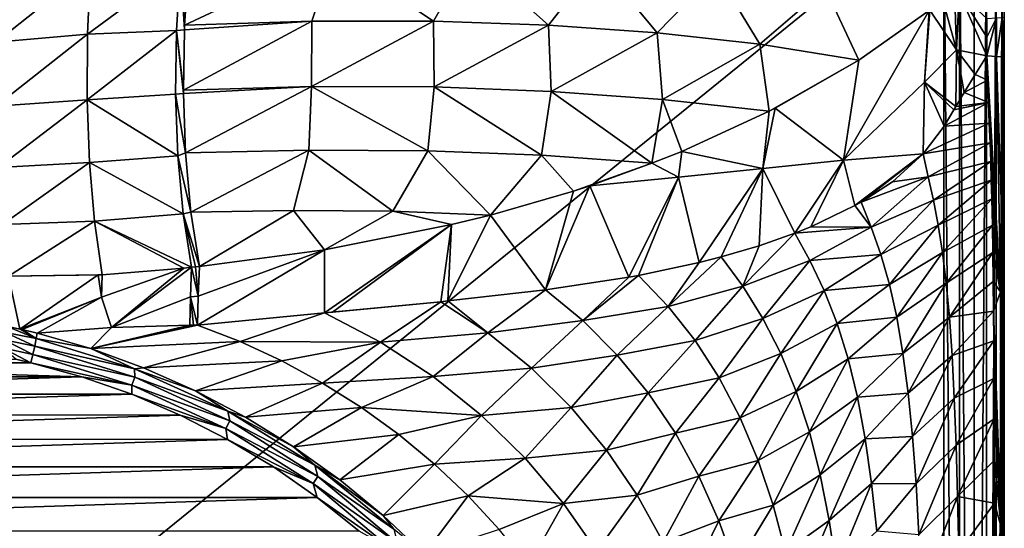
# Model space of a CAD drawing. Header units: metres. Extents: x -134 to 34, y -216 to -20.
# Tile 15 of 72: x -96.82 to -80.5, y -185.94 to -177.51. Entities that reach past the tile are written whole.
import ezdxf

# ---------------------------------------------------------------- set-up
doc = ezdxf.new("R2010")
doc.units = ezdxf.units.M
doc.layers.add('solid_ORA_A175_SW0003', color=7, linetype='CONTINUOUS')

msp = doc.modelspace()

# ---------------------------------------------------------------- linework, layer by layer
at = {"layer": 'solid_ORA_A175_SW0003'}
for points in [[(-118.5, -205.517151, 13.180001), (-81.5, -205.517151, 13.180001), (-81.5, -175.5159, 13.180001)], [(-118.5, -175.5159, 13.180001), (-118.5, -205.517151, 13.180001), (-81.5, -175.5159, 13.180001)], [(-81.24118, -205.517151, 13.145926), (-81.5, -175.5159, 13.180001), (-81.5, -205.517151, 13.180001)], [(-81.24118, -175.516373, 13.145926), (-81.5, -175.5159, 13.180001), (-81.24118, -205.517151, 13.145926)], [(-81.24118, -175.516373, 13.145926), (-81.24118, -205.517151, 13.145926), (-80.999771, -205.517151, 13.045896)], [(-81, -175.516754, 13.046027), (-81.24118, -175.516373, 13.145926), (-80.999771, -205.517151, 13.045896)], [(-80.792892, -175.517044, 12.887109), (-81, -175.516754, 13.046027), (-80.999771, -205.517151, 13.045896)], [(-80.792892, -175.517044, 12.887109), (-80.999771, -205.517151, 13.045896), (-80.792526, -205.517151, 12.886737)], [(-80.63398, -175.517212, 12.680003), (-80.792892, -175.517044, 12.887109), (-80.792526, -205.517151, 12.886737)], [(-80.63398, -175.517212, 12.680003), (-80.792526, -205.517151, 12.886737), (-80.633583, -205.517151, 12.67932)], [(-80.534073, -175.517258, 12.438823), (-80.63398, -175.517212, 12.680003), (-80.633583, -205.517151, 12.67932)], [(-80.534073, -175.517258, 12.438823), (-80.633583, -205.517151, 12.67932), (-80.533806, -205.517151, 12.437808)], [(-80.534073, -175.517258, 12.438823), (-80.533806, -205.517151, 12.437808), (-80.5, -175.517151, 12.180099)], [(-80.5, -190.517151, 12.179995), (-80.5, -175.517151, 12.180099), (-80.533806, -205.517151, 12.437808)], [(-80.5, -175.517151, 11.52543), (-80.5, -175.517151, 12.180099), (-80.5, -190.517151, 12.179995)], [(-80.5, -175.517151, 10.869058), (-80.5, -175.517151, 11.52543), (-80.5, -190.517151, 12.179995)], [(-80.5, -175.949539, 10.898527), (-80.5, -175.517151, 10.869058), (-80.5, -190.517151, 12.179995)], [(-80.5, -175.949539, 10.898527), (-80.5, -190.517151, 12.179995), (-80.5, -176.387695, 10.929419)], [(-94.082397, -177.600632, -1.114156), (-94.015587, -176.606308, -1.029528), (-91.607033, -176.43158, 0.023014)], [(-91.973877, -177.530792, -0.162587), (-94.082397, -177.600632, -1.114156), (-91.607033, -176.43158, 0.023014)], [(-89.960625, -177.533142, 0.974264), (-91.973877, -177.530792, -0.162587), (-91.607033, -176.43158, 0.023014)], [(-89.960625, -177.533142, 0.974264), (-91.607033, -176.43158, 0.023014), (-89.341675, -176.449097, 1.319574)], [(-88.051437, -177.599442, 2.292991), (-89.960625, -177.533142, 0.974264), (-89.341675, -176.449097, 1.319574)], [(-88.051437, -177.599442, 2.292991), (-89.341675, -176.449097, 1.319574), (-87.227455, -176.545959, 2.85438)], [(-80.5, -190.517151, 12.179995), (-80.5, -176.534271, 10.938482), (-80.5, -176.387695, 10.929419)], [(-80.5, -190.517151, 12.179995), (-80.5, -176.68277, 10.944482), (-80.5, -176.534271, 10.938482)], [(-95.641609, -176.639496, -1.581253), (-97.210709, -177.880157, -2.146979), (-97.176369, -176.785995, -1.995676)], [(-95.641609, -176.639496, -1.581253), (-95.693886, -177.749649, -1.703234), (-97.210709, -177.880157, -2.146979)], [(-94.149178, -176.609604, -1.079714), (-95.693886, -177.749649, -1.703234), (-95.641609, -176.639496, -1.581253)], [(-94.149178, -176.609604, -1.079714), (-94.217781, -177.6866, -1.178403), (-95.693886, -177.749649, -1.703234)], [(-94.08577, -177.679291, -1.125882), (-94.217781, -177.6866, -1.178403), (-94.149178, -176.609604, -1.079714)], [(-94.082397, -177.600632, -1.114156), (-94.149178, -176.609604, -1.079714), (-94.015587, -176.606308, -1.029528)], [(-94.08577, -177.679291, -1.125882), (-94.149178, -176.609604, -1.079714), (-94.082397, -177.600632, -1.114156)], [(-86.249733, -177.725983, 3.787054), (-88.051437, -177.599442, 2.292991), (-87.227455, -176.545959, 2.85438)], [(-86.249733, -177.725983, 3.787054), (-87.227455, -176.545959, 2.85438), (-85.273659, -176.719177, 4.613949)], [(-80.5, -190.517151, 12.179995), (-80.5, -177.075317, 10.955993), (-80.5, -176.68277, 10.944482)], [(-84.548523, -177.915802, 5.449486), (-86.249733, -177.725983, 3.787054), (-85.273659, -176.719177, 4.613949)], [(-84.548523, -177.915802, 5.449486), (-85.273659, -176.719177, 4.613949), (-83.470963, -176.979919, 6.585001)], [(-84.548523, -177.915802, 5.449486), (-83.470963, -176.979919, 6.585001), (-82.909096, -178.18074, 7.288201)], [(-83.470963, -176.979919, 6.585001), (-81.743843, -177.357697, 8.784026), (-82.909096, -178.18074, 7.288201)], [(-81.521378, -177.183792, 9.074205), (-81.327164, -176.995132, 9.324668), (-81.294403, -178.005905, 9.3921)], [(-81.294403, -178.005905, 9.3921), (-81.327164, -176.995132, 9.324668), (-81.247765, -177.062912, 9.436425)], [(-81.736595, -177.351898, 8.793484), (-81.521378, -177.183792, 9.074205), (-81.294403, -178.005905, 9.3921)], [(-81.294403, -178.005905, 9.3921), (-81.247765, -177.062912, 9.436425), (-80.790779, -178.108124, 10.076782)], [(-80.789604, -177.796402, 10.083769), (-81.247765, -177.062912, 9.436425), (-80.788681, -177.486603, 10.081854)], [(-80.789604, -177.796402, 10.083769), (-80.790779, -178.108124, 10.076782), (-81.247765, -177.062912, 9.436425)], [(-80.5, -190.517151, 12.179995), (-80.5, -177.465347, 10.966302), (-80.5, -177.075317, 10.955993)], [(-81.821526, -178.543991, 8.648748), (-81.736595, -177.351898, 8.793484), (-81.294403, -178.005905, 9.3921)], [(-81.743843, -177.357697, 8.784026), (-81.736595, -177.351898, 8.793484), (-81.821526, -178.543991, 8.648748)], [(-81.743843, -177.357697, 8.784026), (-81.821526, -178.543991, 8.648748), (-83.16497, -179.83815, 6.701941)], [(-82.909096, -178.18074, 7.288201), (-81.743843, -177.357697, 8.784026), (-83.16497, -179.83815, 6.701941)], [(-80.630699, -177.480072, 10.354094), (-80.790779, -178.108124, 10.076782), (-80.789604, -177.796402, 10.083769)], [(-80.630699, -177.480072, 10.354094), (-80.631798, -178.116592, 10.349383), (-80.790779, -178.108124, 10.076782)], [(-80.630699, -177.480072, 10.354094), (-80.789604, -177.796402, 10.083769), (-80.788681, -177.486603, 10.081854)], [(-80.533035, -177.47287, 10.653304), (-80.533287, -178.125916, 10.649827), (-80.631798, -178.116592, 10.349383)], [(-80.630699, -177.480072, 10.354094), (-80.533035, -177.47287, 10.653304), (-80.631798, -178.116592, 10.349383)], [(-80.533287, -178.125916, 10.649827), (-80.5, -177.465347, 10.966302), (-80.5, -177.799759, 10.969728)], [(-80.533035, -177.47287, 10.653304), (-80.5, -177.465347, 10.966302), (-80.533287, -178.125916, 10.649827)], [(-80.5, -190.517151, 12.179995), (-80.5, -177.799759, 10.969728), (-80.5, -177.465347, 10.966302)], [(-94.103455, -178.677643, -1.340864), (-94.217781, -177.6866, -1.178403), (-94.08577, -177.679291, -1.125882)], [(-94.103455, -178.677643, -1.340864), (-94.08577, -177.679291, -1.125882), (-91.973877, -177.530792, -0.162587)], [(-91.980072, -178.61528, -0.337631), (-94.103455, -178.677643, -1.340864), (-91.973877, -177.530792, -0.162587)], [(-94.08577, -177.679291, -1.125882), (-94.082397, -177.600632, -1.114156), (-91.973877, -177.530792, -0.162587)], [(-91.980072, -178.61528, -0.337631), (-91.973877, -177.530792, -0.162587), (-89.960625, -177.533142, 0.974264)], [(-89.947052, -178.62413, 0.84843), (-91.980072, -178.61528, -0.337631), (-89.960625, -177.533142, 0.974264)], [(-89.947052, -178.62413, 0.84843), (-89.960625, -177.533142, 0.974264), (-88.051437, -177.599442, 2.292991)], [(-88.009636, -178.696518, 2.214632), (-89.947052, -178.62413, 0.84843), (-88.051437, -177.599442, 2.292991)], [(-88.009636, -178.696518, 2.214632), (-88.051437, -177.599442, 2.292991), (-86.249733, -177.725983, 3.787054)], [(-95.693886, -177.749649, -1.703234), (-97.209839, -178.944641, -2.443827), (-97.210709, -177.880157, -2.146979)], [(-95.693886, -177.749649, -1.703234), (-95.700218, -178.834793, -1.972459), (-97.209839, -178.944641, -2.443827)], [(-94.217781, -177.6866, -1.178403), (-95.700218, -178.834793, -1.972459), (-95.693886, -177.749649, -1.703234)], [(-94.217781, -177.6866, -1.178403), (-94.233894, -178.744492, -1.412843), (-95.700218, -178.834793, -1.972459)], [(-94.10302, -178.73378, -1.356702), (-94.233894, -178.744492, -1.412843), (-94.217781, -177.6866, -1.178403)], [(-94.10302, -178.73378, -1.356702), (-94.217781, -177.6866, -1.178403), (-94.103455, -178.677643, -1.340864)], [(-86.166176, -178.828934, 3.755661), (-88.009636, -178.696518, 2.214632), (-86.249733, -177.725983, 3.787054)], [(-86.166176, -178.828934, 3.755661), (-86.249733, -177.725983, 3.787054), (-84.548523, -177.915802, 5.449486)], [(-80.533287, -178.125916, 10.649827), (-80.5, -177.799759, 10.969728), (-80.5, -178.135666, 10.963922)], [(-80.5, -190.517151, 12.179995), (-80.5, -178.135666, 10.963922), (-80.5, -177.799759, 10.969728)], [(-86.166176, -178.828934, 3.755661), (-84.548523, -177.915802, 5.449486), (-84.397713, -179.02623, 5.470196)], [(-84.548523, -177.915802, 5.449486), (-82.909096, -178.18074, 7.288201), (-84.397713, -179.02623, 5.470196)], [(-81.821526, -178.543991, 8.648748), (-81.294403, -178.005905, 9.3921), (-81.302017, -178.949524, 9.321365)], [(-81.294403, -178.005905, 9.3921), (-81.165718, -178.715897, 9.530492), (-81.302017, -178.949524, 9.321365)], [(-81.294403, -178.005905, 9.3921), (-80.790779, -178.108124, 10.076782), (-80.983864, -178.41922, 9.79988)], [(-81.294403, -178.005905, 9.3921), (-80.983864, -178.41922, 9.79988), (-81.165718, -178.715897, 9.530492)], [(-80.983864, -178.41922, 9.79988), (-80.790779, -178.108124, 10.076782), (-80.776749, -178.508667, 10.08308)], [(-80.560753, -182.022293, 10.435658), (-80.776749, -178.508667, 10.08308), (-80.790779, -178.108124, 10.076782)], [(-80.560753, -182.022293, 10.435658), (-80.790779, -178.108124, 10.076782), (-80.631798, -178.116592, 10.349383)], [(-80.631798, -178.116592, 10.349383), (-80.533287, -178.125916, 10.649827), (-80.504135, -182.025192, 10.746856)], [(-80.560753, -182.022293, 10.435658), (-80.631798, -178.116592, 10.349383), (-80.504135, -182.025192, 10.746856)], [(-80.533287, -178.125916, 10.649827), (-80.5, -178.135666, 10.963922), (-80.5, -180.707932, 10.899436)], [(-80.504135, -182.025192, 10.746856), (-80.533287, -178.125916, 10.649827), (-80.5, -180.707932, 10.899436)], [(-80.5, -190.517151, 12.179995), (-80.5, -180.707932, 10.899436), (-80.5, -178.135666, 10.963922)], [(-84.397713, -179.02623, 5.470196), (-82.909096, -178.18074, 7.288201), (-84.295235, -178.973648, 5.591531)], [(-84.295235, -178.973648, 5.591531), (-82.909096, -178.18074, 7.288201), (-83.16497, -179.83815, 6.701941)], [(-81.165718, -178.715897, 9.530492), (-80.983864, -178.41922, 9.79988), (-80.776749, -178.508667, 10.08308)], [(-94.10302, -178.73378, -1.356702), (-94.103455, -178.677643, -1.340864), (-91.980072, -178.61528, -0.337631)], [(-94.069145, -179.716522, -1.70331), (-94.10302, -178.73378, -1.356702), (-91.980072, -178.61528, -0.337631)], [(-92.023445, -179.669312, -0.700713), (-94.069145, -179.716522, -1.70331), (-91.980072, -178.61528, -0.337631)], [(-90.055328, -179.68454, 0.465915), (-92.023445, -179.669312, -0.700713), (-91.980072, -178.61528, -0.337631)], [(-90.055328, -179.68454, 0.465915), (-91.980072, -178.61528, -0.337631), (-89.947052, -178.62413, 0.84843)], [(-88.166687, -179.755493, 1.794784), (-90.055328, -179.68454, 0.465915), (-89.947052, -178.62413, 0.84843)], [(-88.166687, -179.755493, 1.794784), (-89.947052, -178.62413, 0.84843), (-88.009636, -178.696518, 2.214632)], [(-83.16497, -179.83815, 6.701941), (-81.821526, -178.543991, 8.648748), (-81.846802, -179.734222, 8.456173)], [(-81.846802, -179.734222, 8.456173), (-81.821526, -178.543991, 8.648748), (-81.497551, -179.275467, 9.012301)], [(-81.821526, -178.543991, 8.648748), (-81.302017, -178.949524, 9.321365), (-81.333733, -179.00499, 9.271737)], [(-81.821526, -178.543991, 8.648748), (-81.333733, -179.00499, 9.271737), (-81.497551, -179.275467, 9.012301)], [(-81.165718, -178.715897, 9.530492), (-80.776749, -178.508667, 10.08308), (-80.762703, -178.880722, 10.089834)], [(-80.560753, -182.022293, 10.435658), (-80.762703, -178.880722, 10.089834), (-80.776749, -178.508667, 10.08308)], [(-94.233894, -178.744492, -1.412843), (-94.19722, -179.76387, -1.778733), (-95.700218, -178.834793, -1.972459)], [(-94.069145, -179.716522, -1.70331), (-94.233894, -178.744492, -1.412843), (-94.10302, -178.73378, -1.356702)], [(-94.069145, -179.716522, -1.70331), (-94.19722, -179.76387, -1.778733), (-94.233894, -178.744492, -1.412843)], [(-88.166687, -179.755493, 1.794784), (-88.009636, -178.696518, 2.214632), (-86.338554, -179.889511, 3.290913)], [(-86.166176, -178.828934, 3.755661), (-86.338554, -179.889511, 3.290913), (-88.009636, -178.696518, 2.214632)], [(-81.302017, -178.949524, 9.321365), (-81.165718, -178.715897, 9.530492), (-80.762703, -178.880722, 10.089834)], [(-95.700218, -178.834793, -1.972459), (-97.173767, -179.959137, -2.880556), (-97.209839, -178.944641, -2.443827)], [(-95.700218, -178.834793, -1.972459), (-95.660492, -179.873734, -2.383668), (-97.173767, -179.959137, -2.880556)], [(-94.19722, -179.76387, -1.778733), (-95.660492, -179.873734, -2.383668), (-95.700218, -178.834793, -1.972459)], [(-86.166176, -178.828934, 3.755661), (-85.846428, -179.691757, 3.821797), (-86.338554, -179.889511, 3.290913)], [(-86.166176, -178.828934, 3.755661), (-84.397713, -179.02623, 5.470196), (-85.846428, -179.691757, 3.821797)], [(-84.295235, -178.973648, 5.591531), (-83.16497, -179.83815, 6.701941), (-84.500549, -179.976974, 5.102398)], [(-84.397713, -179.02623, 5.470196), (-84.295235, -178.973648, 5.591531), (-84.500549, -179.976974, 5.102398)], [(-81.497551, -179.275467, 9.012301), (-80.762703, -178.880722, 10.089834), (-80.749191, -179.225159, 10.096834)], [(-81.497551, -179.275467, 9.012301), (-81.333733, -179.00499, 9.271737), (-80.762703, -178.880722, 10.089834)], [(-81.333733, -179.00499, 9.271737), (-81.302017, -178.949524, 9.321365), (-80.762703, -178.880722, 10.089834)], [(-80.560753, -182.022293, 10.435658), (-80.749191, -179.225159, 10.096834), (-80.762703, -178.880722, 10.089834)], [(-85.846428, -179.691757, 3.821797), (-84.397713, -179.02623, 5.470196), (-84.500549, -179.976974, 5.102398)], [(-81.846802, -179.734222, 8.456173), (-80.749191, -179.225159, 10.096834), (-80.736618, -179.548615, 10.103868)], [(-81.846802, -179.734222, 8.456173), (-81.497551, -179.275467, 9.012301), (-80.749191, -179.225159, 10.096834)], [(-80.560753, -182.022293, 10.435658), (-80.736618, -179.548615, 10.103868), (-80.749191, -179.225159, 10.096834)], [(-81.763748, -180.112167, 8.504136), (-81.846802, -179.734222, 8.456173), (-80.736618, -179.548615, 10.103868)], [(-81.763748, -180.112167, 8.504136), (-80.736618, -179.548615, 10.103868), (-80.725235, -179.860336, 10.110739)], [(-80.560753, -182.022293, 10.435658), (-80.725235, -179.860336, 10.110739), (-80.736618, -179.548615, 10.103868)], [(-94.19722, -179.76387, -1.778733), (-94.108429, -180.726028, -2.269359), (-95.660492, -179.873734, -2.383668)], [(-93.98011, -180.697586, -2.194629), (-94.19722, -179.76387, -1.778733), (-94.069145, -179.716522, -1.70331)], [(-93.98011, -180.697586, -2.194629), (-94.108429, -180.726028, -2.269359), (-94.19722, -179.76387, -1.778733)], [(-93.98011, -180.697586, -2.194629), (-94.069145, -179.716522, -1.70331), (-92.023445, -179.669312, -0.700713)], [(-92.281425, -180.671112, -1.345939), (-93.98011, -180.697586, -2.194629), (-92.023445, -179.669312, -0.700713)], [(-90.631943, -180.684341, -0.388793), (-92.281425, -180.671112, -1.345939), (-92.023445, -179.669312, -0.700713)], [(-90.631943, -180.684341, -0.388793), (-92.023445, -179.669312, -0.700713), (-90.055328, -179.68454, 0.465915)], [(-90.631943, -180.684341, -0.388793), (-90.055328, -179.68454, 0.465915), (-89.016586, -180.746536, 0.679812)], [(-88.166687, -179.755493, 1.794784), (-89.016586, -180.746536, 0.679812), (-90.055328, -179.68454, 0.465915)], [(-88.166687, -179.755493, 1.794784), (-87.640236, -180.350952, 1.961326), (-89.016586, -180.746536, 0.679812)], [(-88.166687, -179.755493, 1.794784), (-86.338554, -179.889511, 3.290913), (-87.640236, -180.350952, 1.961326)], [(-85.846428, -179.691757, 3.821797), (-85.900436, -180.118149, 3.612896), (-86.338554, -179.889511, 3.290913)], [(-85.846428, -179.691757, 3.821797), (-84.500549, -179.976974, 5.102398), (-85.900436, -180.118149, 3.612896)], [(-83.16497, -179.83815, 6.701941), (-81.846802, -179.734222, 8.456173), (-82.975647, -180.590912, 6.73744)], [(-81.846802, -179.734222, 8.456173), (-82.87114, -180.531647, 6.890813), (-82.975647, -180.590912, 6.73744)], [(-81.846802, -179.734222, 8.456173), (-82.355072, -180.194901, 7.66485), (-82.87114, -180.531647, 6.890813)], [(-82.355072, -180.194901, 7.66485), (-81.846802, -179.734222, 8.456173), (-81.763748, -180.112167, 8.504136)], [(-95.660492, -179.873734, -2.383668), (-97.10318, -180.904297, -3.448832), (-97.173767, -179.959137, -2.880556)], [(-95.660492, -179.873734, -2.383668), (-95.57547, -180.846176, -2.928829), (-97.10318, -180.904297, -3.448832)], [(-94.108429, -180.726028, -2.269359), (-95.57547, -180.846176, -2.928829), (-95.660492, -179.873734, -2.383668)], [(-86.338554, -179.889511, 3.290913), (-87.36956, -180.262344, 2.228562), (-87.640236, -180.350952, 1.961326)], [(-86.338554, -179.889511, 3.290913), (-85.900436, -180.118149, 3.612896), (-87.36956, -180.262344, 2.228562)], [(-84.500549, -179.976974, 5.102398), (-83.16497, -179.83815, 6.701941), (-83.97316, -181.047989, 5.335454)], [(-83.16497, -179.83815, 6.701941), (-83.707123, -180.941345, 5.698634), (-83.97316, -181.047989, 5.335454)], [(-83.16497, -179.83815, 6.701941), (-82.975647, -180.590912, 6.73744), (-83.707123, -180.941345, 5.698634)], [(-81.674599, -180.497513, 8.571778), (-81.763748, -180.112167, 8.504136), (-80.725235, -179.860336, 10.110739)], [(-81.674599, -180.497513, 8.571778), (-80.725235, -179.860336, 10.110739), (-80.715187, -180.168472, 10.11727)], [(-80.560753, -182.022293, 10.435658), (-80.715187, -180.168472, 10.11727), (-80.725235, -179.860336, 10.110739)], [(-87.36956, -180.262344, 2.228562), (-85.900436, -180.118149, 3.612896), (-86.721939, -181.775803, 2.021508)], [(-85.900436, -180.118149, 3.612896), (-86.559349, -181.746323, 2.196216), (-86.721939, -181.775803, 2.021508)], [(-85.900436, -180.118149, 3.612896), (-85.55468, -181.533112, 3.333318), (-86.559349, -181.746323, 2.196216)], [(-85.900436, -180.118149, 3.612896), (-84.500549, -179.976974, 5.102398), (-85.55468, -181.533112, 3.333318)], [(-84.500549, -179.976974, 5.102398), (-85.191216, -181.44046, 3.769911), (-85.55468, -181.533112, 3.333318)], [(-84.500549, -179.976974, 5.102398), (-84.559731, -181.254837, 4.561557), (-85.191216, -181.44046, 3.769911)], [(-84.500549, -179.976974, 5.102398), (-83.97316, -181.047989, 5.335454), (-84.559731, -181.254837, 4.561557)], [(-82.87114, -180.531647, 6.890813), (-81.763748, -180.112167, 8.504136), (-82.704086, -180.947144, 6.999028)], [(-82.355072, -180.194901, 7.66485), (-81.763748, -180.112167, 8.504136), (-82.87114, -180.531647, 6.890813)], [(-82.704086, -180.947144, 6.999028), (-81.763748, -180.112167, 8.504136), (-81.674599, -180.497513, 8.571778)], [(-87.36956, -180.262344, 2.228562), (-86.721939, -181.775803, 2.021508), (-88.104149, -181.98584, 0.632758)], [(-87.640236, -180.350952, 1.961326), (-87.36956, -180.262344, 2.228562), (-88.104149, -181.98584, 0.632758)], [(-81.593987, -180.912552, 8.637485), (-81.674599, -180.497513, 8.571778), (-80.715187, -180.168472, 10.11727)], [(-81.593987, -180.912552, 8.637485), (-80.715187, -180.168472, 10.11727), (-80.706551, -180.476196, 10.12329)], [(-80.560753, -182.022293, 10.435658), (-80.706551, -180.476196, 10.12329), (-80.715187, -180.168472, 10.11727)], [(-89.016586, -180.746536, 0.679812), (-87.640236, -180.350952, 1.961326), (-88.104149, -181.98584, 0.632758)], [(-82.975647, -180.590912, 6.73744), (-82.704086, -180.947144, 6.999028), (-83.707123, -180.941345, 5.698634)], [(-82.975647, -180.590912, 6.73744), (-82.87114, -180.531647, 6.890813), (-82.704086, -180.947144, 6.999028)], [(-82.704086, -180.947144, 6.999028), (-81.674599, -180.497513, 8.571778), (-82.545364, -181.401123, 7.113973)], [(-82.545364, -181.401123, 7.113973), (-81.674599, -180.497513, 8.571778), (-81.593987, -180.912552, 8.637485)], [(-81.522682, -181.368179, 8.700226), (-81.593987, -180.912552, 8.637485), (-80.706551, -180.476196, 10.12329)], [(-81.522682, -181.368179, 8.700226), (-80.706551, -180.476196, 10.12329), (-80.69664, -180.914474, 10.130752)], [(-80.560753, -182.022293, 10.435658), (-80.69664, -180.914474, 10.130752), (-80.706551, -180.476196, 10.12329)], [(-94.108429, -180.726028, -2.269359), (-93.969124, -181.61322, -2.875615), (-95.57547, -180.846176, -2.928829)], [(-93.98011, -180.697586, -2.194629), (-93.838905, -181.597961, -2.802199), (-94.108429, -180.726028, -2.269359)], [(-94.108429, -180.726028, -2.269359), (-93.903839, -181.605667, -2.83901), (-93.969124, -181.61322, -2.875615)], [(-94.108429, -180.726028, -2.269359), (-93.838905, -181.597961, -2.802199), (-93.903839, -181.605667, -2.83901)], [(-93.98011, -180.697586, -2.194629), (-92.281425, -180.671112, -1.345939), (-93.838905, -181.597961, -2.802199)], [(-92.281425, -180.671112, -1.345939), (-91.766365, -181.321991, -1.500312), (-93.838905, -181.597961, -2.802199)], [(-90.631943, -180.684341, -0.388793), (-91.766365, -181.321991, -1.500312), (-92.281425, -180.671112, -1.345939)], [(-90.631943, -180.684341, -0.388793), (-89.661224, -180.90538, 0.123047), (-91.766365, -181.321991, -1.500312)], [(-90.631943, -180.684341, -0.388793), (-89.016586, -180.746536, 0.679812), (-89.661224, -180.90538, 0.123047)], [(-89.016586, -180.746536, 0.679812), (-88.104149, -181.98584, 0.632758), (-89.720825, -182.171249, -0.795527)], [(-89.661224, -180.90538, 0.123047), (-89.016586, -180.746536, 0.679812), (-89.720825, -182.171249, -0.795527)], [(-80.504135, -182.025192, 10.746856), (-80.5, -180.707932, 10.899436), (-80.5, -183.381226, 10.854362)], [(-80.5, -190.517151, 12.179995), (-80.5, -183.381226, 10.854362), (-80.5, -180.707932, 10.899436)], [(-95.57547, -180.846176, -2.928829), (-96.999428, -181.762085, -4.137811), (-97.10318, -180.904297, -3.448832)], [(-95.57547, -180.846176, -2.928829), (-95.448921, -181.736176, -3.600934), (-96.999428, -181.762085, -4.137811)], [(-95.57547, -180.846176, -2.928829), (-93.969124, -181.61322, -2.875615), (-94.096672, -181.627289, -2.945889)], [(-95.57547, -180.846176, -2.928829), (-94.096672, -181.627289, -2.945889), (-95.448921, -181.736176, -3.600934)], [(-89.661224, -180.90538, 0.123047), (-91.631653, -182.356628, -2.259106), (-91.766418, -182.3694, -2.354472)], [(-91.766365, -181.321991, -1.500312), (-89.661224, -180.90538, 0.123047), (-91.766418, -182.3694, -2.354472)], [(-89.661224, -180.90538, 0.123047), (-89.837448, -182.183243, -0.891364), (-91.631653, -182.356628, -2.259106)], [(-89.661224, -180.90538, 0.123047), (-89.720825, -182.171249, -0.795527), (-89.837448, -182.183243, -0.891364)], [(-82.704086, -180.947144, 6.999028), (-83.97316, -181.047989, 5.335454), (-83.707123, -180.941345, 5.698634)], [(-82.545364, -181.401123, 7.113973), (-81.593987, -180.912552, 8.637485), (-82.404739, -181.896957, 7.224311)], [(-82.404739, -181.896957, 7.224311), (-81.593987, -180.912552, 8.637485), (-81.522682, -181.368179, 8.700226)], [(-81.460968, -181.874619, 8.759032), (-81.522682, -181.368179, 8.700226), (-80.69664, -180.914474, 10.130752)], [(-81.460968, -181.874619, 8.759032), (-80.69664, -180.914474, 10.130752), (-80.688858, -181.369827, 10.137081)], [(-80.560753, -182.022293, 10.435658), (-80.688858, -181.369827, 10.137081), (-80.69664, -180.914474, 10.130752)], [(-83.97316, -181.047989, 5.335454), (-84.834526, -181.927292, 3.952837), (-84.559731, -181.254837, 4.561557)], [(-83.97316, -181.047989, 5.335454), (-83.720673, -181.502228, 5.482478), (-84.834526, -181.927292, 3.952837)], [(-82.704086, -180.947144, 6.999028), (-83.720673, -181.502228, 5.482478), (-83.97316, -181.047989, 5.335454)], [(-82.704086, -180.947144, 6.999028), (-82.545364, -181.401123, 7.113973), (-83.720673, -181.502228, 5.482478)], [(-84.559731, -181.254837, 4.561557), (-84.834526, -181.927292, 3.952837), (-85.191216, -181.44046, 3.769911)], [(-91.766365, -181.321991, -1.500312), (-91.766418, -182.3694, -2.354472), (-93.871147, -182.570908, -3.724795)], [(-91.766365, -181.321991, -1.500312), (-93.871147, -182.570908, -3.724795), (-93.858978, -182.092041, -3.255326)], [(-91.766365, -181.321991, -1.500312), (-93.858978, -182.092041, -3.255326), (-93.838905, -181.597961, -2.802199)], [(-82.545364, -181.401123, 7.113973), (-83.48243, -182.000198, 5.638292), (-83.720673, -181.502228, 5.482478)], [(-82.545364, -181.401123, 7.113973), (-82.404739, -181.896957, 7.224311), (-83.48243, -182.000198, 5.638292)], [(-82.404739, -181.896957, 7.224311), (-81.522682, -181.368179, 8.700226), (-82.282867, -182.441391, 7.328273)], [(-82.282867, -182.441391, 7.328273), (-81.522682, -181.368179, 8.700226), (-81.460968, -181.874619, 8.759032)], [(-81.408592, -182.441132, 8.813055), (-81.460968, -181.874619, 8.759032), (-80.688858, -181.369827, 10.137081)], [(-81.408592, -182.441132, 8.813055), (-80.688858, -181.369827, 10.137081), (-80.68277, -181.849594, 10.142341)], [(-80.560753, -182.022293, 10.435658), (-80.68277, -181.849594, 10.142341), (-80.688858, -181.369827, 10.137081)], [(-85.55468, -181.533112, 3.333318), (-86.072136, -182.260117, 2.41352), (-86.559349, -181.746323, 2.196216)], [(-85.191216, -181.44046, 3.769911), (-86.072136, -182.260117, 2.41352), (-85.55468, -181.533112, 3.333318)], [(-85.191216, -181.44046, 3.769911), (-84.834526, -181.927292, 3.952837), (-86.072136, -182.260117, 2.41352)], [(-83.720673, -181.502228, 5.482478), (-84.500374, -182.462997, 4.145159), (-84.834526, -181.927292, 3.952837)], [(-83.720673, -181.502228, 5.482478), (-83.48243, -182.000198, 5.638292), (-84.500374, -182.462997, 4.145159)], [(-95.514244, -181.739441, -3.628223), (-96.999428, -181.762085, -4.137811), (-95.448921, -181.736176, -3.600934)], [(-95.514244, -181.739441, -3.628223), (-96.815437, -182.637924, -4.985326), (-96.999428, -181.762085, -4.137811)], [(-95.514244, -181.739441, -3.628223), (-95.457664, -182.10791, -3.961245), (-96.815437, -182.637924, -4.985326)], [(-95.514244, -181.739441, -3.628223), (-95.448921, -181.736176, -3.600934), (-95.457664, -182.10791, -3.961245)], [(-95.457664, -182.10791, -3.961245), (-94.096672, -181.627289, -2.945889), (-95.295212, -182.611053, -4.413108)], [(-95.448921, -181.736176, -3.600934), (-94.096672, -181.627289, -2.945889), (-95.457664, -182.10791, -3.961245)], [(-93.969124, -181.61322, -2.875615), (-93.987778, -182.099899, -3.324445), (-95.295212, -182.611053, -4.413108)], [(-94.096672, -181.627289, -2.945889), (-93.969124, -181.61322, -2.875615), (-95.295212, -182.611053, -4.413108)], [(-93.858978, -182.092041, -3.255326), (-93.987778, -182.099899, -3.324445), (-93.969124, -181.61322, -2.875615)], [(-93.903839, -181.605667, -2.83901), (-93.858978, -182.092041, -3.255326), (-93.969124, -181.61322, -2.875615)], [(-93.903839, -181.605667, -2.83901), (-93.838905, -181.597961, -2.802199), (-93.858978, -182.092041, -3.255326)], [(-86.559349, -181.746323, 2.196216), (-87.485268, -182.497223, 0.864831), (-86.721939, -181.775803, 2.021508)], [(-86.559349, -181.746323, 2.196216), (-86.072136, -182.260117, 2.41352), (-87.485268, -182.497223, 0.864831)], [(-96.999428, -181.762085, -4.137811), (-96.815437, -182.637924, -4.985326), (-97.032684, -182.590927, -4.999505)], [(-86.721939, -181.775803, 2.021508), (-87.485268, -182.497223, 0.864831), (-88.104149, -181.98584, 0.632758)], [(-82.404739, -181.896957, 7.224311), (-83.271843, -182.541946, 5.788213), (-83.48243, -182.000198, 5.638292)], [(-82.404739, -181.896957, 7.224311), (-82.282867, -182.441391, 7.328273), (-83.271843, -182.541946, 5.788213)], [(-82.282867, -182.441391, 7.328273), (-81.460968, -181.874619, 8.759032), (-82.17939, -183.04039, 7.424289)], [(-82.17939, -183.04039, 7.424289), (-81.460968, -181.874619, 8.759032), (-81.408592, -182.441132, 8.813055)], [(-81.408592, -182.441132, 8.813055), (-80.68277, -181.849594, 10.142341), (-80.678223, -182.340591, 10.14635)], [(-80.560753, -182.022293, 10.435658), (-80.678223, -182.340591, 10.14635), (-80.68277, -181.849594, 10.142341)], [(-88.104149, -181.98584, 0.632758), (-89.059525, -182.697006, -0.658257), (-89.720825, -182.171249, -0.795527)], [(-88.104149, -181.98584, 0.632758), (-87.485268, -182.497223, 0.864831), (-89.059525, -182.697006, -0.658257)], [(-84.834526, -181.927292, 3.952837), (-85.622704, -182.828522, 2.636333), (-86.072136, -182.260117, 2.41352)], [(-84.834526, -181.927292, 3.952837), (-84.500374, -182.462997, 4.145159), (-85.622704, -182.828522, 2.636333)], [(-83.48243, -182.000198, 5.638292), (-84.204323, -183.044357, 4.331648), (-84.500374, -182.462997, 4.145159)], [(-83.48243, -182.000198, 5.638292), (-83.271843, -182.541946, 5.788213), (-84.204323, -183.044357, 4.331648)], [(-80.550339, -185.922852, 10.454185), (-80.678223, -182.340591, 10.14635), (-80.560753, -182.022293, 10.435658)], [(-80.560753, -182.022293, 10.435658), (-80.504135, -182.025192, 10.746856), (-80.501762, -185.923889, 10.76675)], [(-80.550339, -185.922852, 10.454185), (-80.560753, -182.022293, 10.435658), (-80.501762, -185.923889, 10.76675)], [(-80.501762, -185.923889, 10.76675), (-80.504135, -182.025192, 10.746856), (-80.5, -183.381226, 10.854362)], [(-96.777168, -182.646408, -4.982774), (-96.815437, -182.637924, -4.985326), (-95.457664, -182.10791, -3.961245)], [(-96.777168, -182.646408, -4.982774), (-95.457664, -182.10791, -3.961245), (-96.524467, -182.703995, -4.965517)], [(-95.457664, -182.10791, -3.961245), (-95.295212, -182.611053, -4.413108), (-96.524467, -182.703995, -4.965517)], [(-93.987778, -182.099899, -3.324445), (-93.998756, -182.571533, -3.788989), (-95.295212, -182.611053, -4.413108)], [(-93.987778, -182.099899, -3.324445), (-93.934914, -182.571213, -3.757012), (-93.998756, -182.571533, -3.788989)], [(-93.858978, -182.092041, -3.255326), (-93.871147, -182.570908, -3.724795), (-93.987778, -182.099899, -3.324445)], [(-93.987778, -182.099899, -3.324445), (-93.871147, -182.570908, -3.724795), (-93.934914, -182.571213, -3.757012)], [(-89.837448, -182.183243, -0.891364), (-90.839645, -182.853348, -2.142136), (-91.766418, -182.3694, -2.354472)], [(-89.837448, -182.183243, -0.891364), (-91.766418, -182.3694, -2.354472), (-91.631653, -182.356628, -2.259106)], [(-89.837448, -182.183243, -0.891364), (-89.059525, -182.697006, -0.658257), (-90.839645, -182.853348, -2.142136)], [(-89.720825, -182.171249, -0.795527), (-89.059525, -182.697006, -0.658257), (-89.837448, -182.183243, -0.891364)], [(-91.766418, -182.3694, -2.354472), (-93.163528, -182.84465, -3.611978), (-93.871147, -182.570908, -3.724795)], [(-91.766418, -182.3694, -2.354472), (-90.839645, -182.853348, -2.142136), (-93.163528, -182.84465, -3.611978)], [(-86.072136, -182.260117, 2.41352), (-86.915794, -183.068512, 1.10108), (-87.485268, -182.497223, 0.864831)], [(-86.072136, -182.260117, 2.41352), (-85.622704, -182.828522, 2.636333), (-86.915794, -183.068512, 1.10108)], [(-81.364777, -183.075302, 8.86163), (-81.408592, -182.441132, 8.813055), (-80.678223, -182.340591, 10.14635)], [(-81.364777, -183.075302, 8.86163), (-80.678223, -182.340591, 10.14635), (-80.674889, -182.829239, 10.149246)], [(-80.550339, -185.922852, 10.454185), (-80.674889, -182.829239, 10.149246), (-80.678223, -182.340591, 10.14635)], [(-95.639236, -182.959991, -4.91286), (-93.871147, -182.570908, -3.724795), (-93.163528, -182.84465, -3.611978)], [(-95.639236, -182.959991, -4.91286), (-93.934914, -182.571213, -3.757012), (-93.871147, -182.570908, -3.724795)], [(-95.639236, -182.959991, -4.91286), (-93.998756, -182.571533, -3.788989), (-93.934914, -182.571213, -3.757012)], [(-95.639236, -182.959991, -4.91286), (-95.295212, -182.611053, -4.413108), (-93.998756, -182.571533, -3.788989)], [(-87.485268, -182.497223, 0.864831), (-88.334717, -183.284714, -0.412567), (-89.059525, -182.697006, -0.658257)], [(-87.485268, -182.497223, 0.864831), (-86.915794, -183.068512, 1.10108), (-88.334717, -183.284714, -0.412567)], [(-84.500374, -182.462997, 4.145159), (-85.222565, -183.446564, 2.854968), (-85.622704, -182.828522, 2.636333)], [(-84.500374, -182.462997, 4.145159), (-84.204323, -183.044357, 4.331648), (-85.222565, -183.446564, 2.854968)], [(-83.271843, -182.541946, 5.788213), (-83.947807, -183.670807, 4.509101), (-84.204323, -183.044357, 4.331648)], [(-83.271843, -182.541946, 5.788213), (-83.089722, -183.130432, 5.929794), (-83.947807, -183.670807, 4.509101)], [(-82.282867, -182.441391, 7.328273), (-83.089722, -183.130432, 5.929794), (-83.271843, -182.541946, 5.788213)], [(-82.282867, -182.441391, 7.328273), (-82.17939, -183.04039, 7.424289), (-83.089722, -183.130432, 5.929794)], [(-82.17939, -183.04039, 7.424289), (-81.408592, -182.441132, 8.813055), (-82.092972, -183.698776, 7.51111)], [(-82.092972, -183.698776, 7.51111), (-81.408592, -182.441132, 8.813055), (-81.364777, -183.075302, 8.86163)], [(-97.073128, -182.816452, -5.146445), (-97.049858, -182.693909, -5.08883), (-96.566544, -182.91954, -5.111859)], [(-97.049858, -182.693909, -5.08883), (-97.032684, -182.590927, -4.999505), (-96.540657, -182.793762, -5.047394)], [(-97.049858, -182.693909, -5.08883), (-96.540657, -182.793762, -5.047394), (-96.566544, -182.91954, -5.111859)], [(-96.540657, -182.793762, -5.047394), (-97.032684, -182.590927, -4.999505), (-96.815437, -182.637924, -4.985326)], [(-96.540657, -182.793762, -5.047394), (-96.815437, -182.637924, -4.985326), (-96.777168, -182.646408, -4.982774)], [(-96.540657, -182.793762, -5.047394), (-96.777168, -182.646408, -4.982774), (-96.524467, -182.703995, -4.965517)], [(-96.540657, -182.793762, -5.047394), (-96.524467, -182.703995, -4.965517), (-95.639236, -182.959991, -4.91286)], [(-95.639236, -182.959991, -4.91286), (-96.524467, -182.703995, -4.965517), (-95.295212, -182.611053, -4.413108)], [(-89.059525, -182.697006, -0.658257), (-89.966621, -183.422974, -1.910698), (-90.839645, -182.853348, -2.142136)], [(-89.059525, -182.697006, -0.658257), (-88.334717, -183.284714, -0.412567), (-89.966621, -183.422974, -1.910698)], [(-97.100739, -182.94931, -5.168002), (-97.073128, -182.816452, -5.146445), (-96.597839, -183.05748, -5.137225)], [(-97.073128, -182.816452, -5.146445), (-96.566544, -182.91954, -5.111859), (-96.597839, -183.05748, -5.137225)], [(-96.540657, -182.793762, -5.047394), (-94.912132, -183.29541, -4.91298), (-96.566544, -182.91954, -5.111859)], [(-96.540657, -182.793762, -5.047394), (-95.639236, -182.959991, -4.91286), (-94.912132, -183.29541, -4.91298)], [(-94.761871, -183.279861, -4.840511), (-95.639236, -182.959991, -4.91286), (-93.163528, -182.84465, -3.611978)], [(-94.761871, -183.279861, -4.840511), (-93.163528, -182.84465, -3.611978), (-92.470039, -183.165283, -3.48783)], [(-90.839645, -182.853348, -2.142136), (-92.470039, -183.165283, -3.48783), (-93.163528, -182.84465, -3.611978)], [(-90.839645, -182.853348, -2.142136), (-91.796158, -183.531372, -3.35302), (-92.470039, -183.165283, -3.48783)], [(-90.839645, -182.853348, -2.142136), (-89.966621, -183.422974, -1.910698), (-91.796158, -183.531372, -3.35302)], [(-85.622704, -182.828522, 2.636333), (-86.402634, -183.693436, 1.337027), (-86.915794, -183.068512, 1.10108)], [(-85.622704, -182.828522, 2.636333), (-85.222565, -183.446564, 2.854968), (-86.402634, -183.693436, 1.337027)], [(-81.328423, -183.782043, 8.904333), (-81.364777, -183.075302, 8.86163), (-80.674889, -182.829239, 10.149246)], [(-81.328423, -183.782043, 8.904333), (-80.674889, -182.829239, 10.149246), (-80.671638, -183.455154, 10.152041)], [(-80.550339, -185.922852, 10.454185), (-80.671638, -183.455154, 10.152041), (-80.674889, -182.829239, 10.149246)], [(-97.100739, -182.94931, -5.168002), (-96.631912, -183.19603, -5.121434), (-96.879875, -183.138214, -5.136925)], [(-97.100739, -182.94931, -5.168002), (-96.597839, -183.05748, -5.137225), (-96.631912, -183.19603, -5.121434)], [(-96.597839, -183.05748, -5.137225), (-94.955582, -183.56662, -5.000803), (-96.631912, -183.19603, -5.121434)], [(-96.566544, -182.91954, -5.111859), (-94.907349, -183.433929, -4.97403), (-96.597839, -183.05748, -5.137225)], [(-94.907349, -183.433929, -4.97403), (-94.955582, -183.56662, -5.000803), (-96.597839, -183.05748, -5.137225)], [(-94.912132, -183.29541, -4.91298), (-94.907349, -183.433929, -4.97403), (-96.566544, -182.91954, -5.111859)], [(-94.912132, -183.29541, -4.91298), (-95.639236, -182.959991, -4.91286), (-94.761871, -183.279861, -4.840511)], [(-84.204323, -183.044357, 4.331648), (-84.874321, -184.109985, 3.065397), (-85.222565, -183.446564, 2.854968)], [(-84.204323, -183.044357, 4.331648), (-83.947807, -183.670807, 4.509101), (-84.874321, -184.109985, 3.065397)], [(-82.17939, -183.04039, 7.424289), (-82.935417, -183.768036, 6.060878), (-83.089722, -183.130432, 5.929794)], [(-82.17939, -183.04039, 7.424289), (-82.092972, -183.698776, 7.51111), (-82.935417, -183.768036, 6.060878)], [(-95.785324, -183.428757, -5.059076), (-104.213181, -183.428207, -5.059223), (-103.368095, -183.19603, -5.121434)], [(-103.120125, -183.138214, -5.136925), (-96.631912, -183.19603, -5.121434), (-103.368095, -183.19603, -5.121434)], [(-96.631912, -183.19603, -5.121434), (-95.785324, -183.428757, -5.059076), (-103.368095, -183.19603, -5.121434)], [(-103.120125, -183.138214, -5.136925), (-96.879875, -183.138214, -5.136925), (-96.631912, -183.19603, -5.121434)], [(-94.955582, -183.56662, -5.000803), (-95.785324, -183.428757, -5.059076), (-96.631912, -183.19603, -5.121434)], [(-93.902634, -183.66124, -4.748585), (-94.761871, -183.279861, -4.840511), (-92.470039, -183.165283, -3.48783)], [(-93.902634, -183.66124, -4.748585), (-92.470039, -183.165283, -3.48783), (-91.796158, -183.531372, -3.35302)], [(-86.915794, -183.068512, 1.10108), (-87.676498, -183.937119, -0.161975), (-88.334717, -183.284714, -0.412567)], [(-86.915794, -183.068512, 1.10108), (-86.402634, -183.693436, 1.337027), (-87.676498, -183.937119, -0.161975)], [(-83.089722, -183.130432, 5.929794), (-83.73024, -184.341339, 4.67465), (-83.947807, -183.670807, 4.509101)], [(-83.089722, -183.130432, 5.929794), (-82.935417, -183.768036, 6.060878), (-83.73024, -184.341339, 4.67465)], [(-82.092972, -183.698776, 7.51111), (-81.364777, -183.075302, 8.86163), (-82.021591, -184.419434, 7.587906)], [(-82.021591, -184.419434, 7.587906), (-81.364777, -183.075302, 8.86163), (-81.328423, -183.782043, 8.904333)], [(-94.912132, -183.29541, -4.91298), (-94.761871, -183.279861, -4.840511), (-93.902634, -183.66124, -4.748585)], [(-94.912132, -183.29541, -4.91298), (-93.902634, -183.66124, -4.748585), (-93.365776, -183.999741, -4.724254)], [(-94.912132, -183.29541, -4.91298), (-93.365776, -183.999741, -4.724254), (-94.907349, -183.433929, -4.97403)], [(-88.334717, -183.284714, -0.412567), (-89.163818, -184.068024, -1.667798), (-89.966621, -183.422974, -1.910698)], [(-88.334717, -183.284714, -0.412567), (-87.676498, -183.937119, -0.161975), (-89.163818, -184.068024, -1.667798)], [(-80.501762, -185.923889, 10.76675), (-80.5, -183.381226, 10.854362), (-80.5, -186.150452, 10.830954)], [(-80.5, -190.517151, 12.179995), (-80.5, -186.150452, 10.830954), (-80.5, -183.381226, 10.854362)], [(-95.785324, -183.428757, -5.059076), (-105.036819, -183.716354, -4.982015), (-104.213181, -183.428207, -5.059223)], [(-95.785324, -183.428757, -5.059076), (-94.960495, -183.717453, -4.981719), (-105.036819, -183.716354, -4.982015)], [(-94.955582, -183.56662, -5.000803), (-94.960495, -183.717453, -4.981719), (-95.785324, -183.428757, -5.059076)], [(-94.907349, -183.433929, -4.97403), (-93.334877, -184.160431, -4.779365), (-94.955582, -183.56662, -5.000803)], [(-93.365776, -183.999741, -4.724254), (-93.334877, -184.160431, -4.779365), (-94.907349, -183.433929, -4.97403)], [(-93.07457, -184.097198, -4.637693), (-93.902634, -183.66124, -4.748585), (-91.796158, -183.531372, -3.35302)], [(-93.07457, -184.097198, -4.637693), (-91.796158, -183.531372, -3.35302), (-91.149284, -183.939178, -3.209001)], [(-89.966621, -183.422974, -1.910698), (-91.149284, -183.939178, -3.209001), (-91.796158, -183.531372, -3.35302)], [(-89.966621, -183.422974, -1.910698), (-89.163818, -184.068024, -1.667798), (-91.149284, -183.939178, -3.209001)], [(-85.222565, -183.446564, 2.854968), (-85.95005, -184.3647, 1.568268), (-86.402634, -183.693436, 1.337027)], [(-85.222565, -183.446564, 2.854968), (-84.874321, -184.109985, 3.065397), (-85.95005, -184.3647, 1.568268)], [(-81.298294, -184.562576, 8.941033), (-81.328423, -183.782043, 8.904333), (-80.671638, -183.455154, 10.152041)], [(-81.298294, -184.562576, 8.941033), (-80.671638, -183.455154, 10.152041), (-80.668808, -184.12674, 10.154551)], [(-80.550339, -185.922852, 10.454185), (-80.668808, -184.12674, 10.154551), (-80.671638, -183.455154, 10.152041)], [(-94.960495, -183.717453, -4.981719), (-105.839249, -184.060577, -4.889782), (-105.036819, -183.716354, -4.982015)], [(-94.960495, -183.717453, -4.981719), (-94.157204, -184.062225, -4.889338), (-105.839249, -184.060577, -4.889782)], [(-94.955582, -183.56662, -5.000803), (-93.398949, -184.285797, -4.808098), (-94.960495, -183.717453, -4.981719)], [(-93.398949, -184.285797, -4.808098), (-94.157204, -184.062225, -4.889338), (-94.960495, -183.717453, -4.981719)], [(-93.334877, -184.160431, -4.779365), (-93.398949, -184.285797, -4.808098), (-94.955582, -183.56662, -5.000803)], [(-93.365776, -183.999741, -4.724254), (-93.902634, -183.66124, -4.748585), (-93.07457, -184.097198, -4.637693)], [(-86.402634, -183.693436, 1.337027), (-87.091583, -184.643265, 0.088409), (-87.676498, -183.937119, -0.161975)], [(-86.402634, -183.693436, 1.337027), (-85.95005, -184.3647, 1.568268), (-87.091583, -184.643265, 0.088409)], [(-83.947807, -183.670807, 4.509101), (-84.577988, -184.814209, 3.26391), (-84.874321, -184.109985, 3.065397)], [(-83.947807, -183.670807, 4.509101), (-83.73024, -184.341339, 4.67465), (-84.577988, -184.814209, 3.26391)], [(-82.092972, -183.698776, 7.51111), (-82.80687, -184.456406, 6.179758), (-82.935417, -183.768036, 6.060878)], [(-82.092972, -183.698776, 7.51111), (-82.021591, -184.419434, 7.587906), (-82.80687, -184.456406, 6.179758)], [(-82.935417, -183.768036, 6.060878), (-83.54911, -185.054779, 4.825965), (-83.73024, -184.341339, 4.67465)], [(-82.935417, -183.768036, 6.060878), (-82.80687, -184.456406, 6.179758), (-83.54911, -185.054779, 4.825965)], [(-82.021591, -184.419434, 7.587906), (-81.328423, -183.782043, 8.904333), (-81.962921, -185.202545, 7.654365)], [(-81.962921, -185.202545, 7.654365), (-81.328423, -183.782043, 8.904333), (-81.298294, -184.562576, 8.941033)], [(-93.365776, -183.999741, -4.724254), (-93.07457, -184.097198, -4.637693), (-92.278358, -184.587326, -4.508876)], [(-93.365776, -183.999741, -4.724254), (-92.278358, -184.587326, -4.508876), (-91.927147, -184.891937, -4.485188)], [(-93.365776, -183.999741, -4.724254), (-91.927147, -184.891937, -4.485188), (-93.334877, -184.160431, -4.779365)], [(-92.278358, -184.587326, -4.508876), (-93.07457, -184.097198, -4.637693), (-91.149284, -183.939178, -3.209001)], [(-92.278358, -184.587326, -4.508876), (-91.149284, -183.939178, -3.209001), (-90.5327, -184.386169, -3.05672)], [(-89.163818, -184.068024, -1.667798), (-90.5327, -184.386169, -3.05672), (-91.149284, -183.939178, -3.209001)], [(-87.676498, -183.937119, -0.161975), (-88.440453, -184.775421, -1.418521), (-89.163818, -184.068024, -1.667798)], [(-87.676498, -183.937119, -0.161975), (-87.091583, -184.643265, 0.088409), (-88.440453, -184.775421, -1.418521)], [(-94.157204, -184.062225, -4.889338), (-106.624779, -184.462784, -4.782012), (-105.839249, -184.060577, -4.889782)], [(-94.157204, -184.062225, -4.889338), (-93.371155, -184.465012, -4.781411), (-106.624779, -184.462784, -4.782012)], [(-93.398949, -184.285797, -4.808098), (-93.371155, -184.465012, -4.781411), (-94.157204, -184.062225, -4.889338)], [(-93.334877, -184.160431, -4.779365), (-91.876549, -185.083008, -4.532163), (-93.398949, -184.285797, -4.808098)], [(-91.927147, -184.891937, -4.485188), (-91.876549, -185.083008, -4.532163), (-93.334877, -184.160431, -4.779365)], [(-89.163818, -184.068024, -1.667798), (-89.943771, -184.874405, -2.895638), (-90.5327, -184.386169, -3.05672)], [(-89.163818, -184.068024, -1.667798), (-88.440453, -184.775421, -1.418521), (-89.943771, -184.874405, -2.895638)], [(-84.874321, -184.109985, 3.065397), (-85.559578, -185.074554, 1.790569), (-85.95005, -184.3647, 1.568268)], [(-84.874321, -184.109985, 3.065397), (-84.577988, -184.814209, 3.26391), (-85.559578, -185.074554, 1.790569)], [(-81.273193, -185.413895, 8.971909), (-81.298294, -184.562576, 8.941033), (-80.668808, -184.12674, 10.154551)], [(-81.273193, -185.413895, 8.971909), (-80.668808, -184.12674, 10.154551), (-80.666389, -184.815994, 10.156629)], [(-80.550339, -185.922852, 10.454185), (-80.666389, -184.815994, 10.156629), (-80.668808, -184.12674, 10.154551)], [(-93.398949, -184.285797, -4.808098), (-91.955101, -185.199219, -4.563349), (-93.371155, -184.465012, -4.781411)], [(-91.876549, -185.083008, -4.532163), (-91.955101, -185.199219, -4.563349), (-93.398949, -184.285797, -4.808098)], [(-85.95005, -184.3647, 1.568268), (-86.583435, -185.391373, 0.333475), (-87.091583, -184.643265, 0.088409)], [(-85.95005, -184.3647, 1.568268), (-85.559578, -185.074554, 1.790569), (-86.583435, -185.391373, 0.333475)], [(-83.73024, -184.341339, 4.67465), (-84.330956, -185.55481, 3.447382), (-84.577988, -184.814209, 3.26391)], [(-83.73024, -184.341339, 4.67465), (-83.54911, -185.054779, 4.825965), (-84.330956, -185.55481, 3.447382)], [(-93.371155, -184.465012, -4.781411), (-107.385391, -184.919418, -4.659656), (-106.624779, -184.462784, -4.782012)], [(-93.371155, -184.465012, -4.781411), (-92.610313, -184.922211, -4.658905), (-107.385391, -184.919418, -4.659656)], [(-91.955101, -185.199219, -4.563349), (-92.610313, -184.922211, -4.658905), (-93.371155, -184.465012, -4.781411)], [(-91.513023, -185.13446, -4.363213), (-92.278358, -184.587326, -4.508876), (-90.5327, -184.386169, -3.05672)], [(-91.513023, -185.13446, -4.363213), (-90.5327, -184.386169, -3.05672), (-89.943771, -184.874405, -2.895638)], [(-82.80687, -184.456406, 6.179758), (-83.400505, -185.809341, 4.961447), (-83.54911, -185.054779, 4.825965)], [(-82.80687, -184.456406, 6.179758), (-82.701088, -185.195938, 6.285315), (-83.400505, -185.809341, 4.961447)], [(-82.021591, -184.419434, 7.587906), (-82.701088, -185.195938, 6.285315), (-82.80687, -184.456406, 6.179758)], [(-82.021591, -184.419434, 7.587906), (-81.962921, -185.202545, 7.654365), (-82.701088, -185.195938, 6.285315)], [(-91.927147, -184.891937, -4.485188), (-92.278358, -184.587326, -4.508876), (-91.513023, -185.13446, -4.363213)], [(-87.091583, -184.643265, 0.088409), (-87.802452, -185.530762, -1.168208), (-88.440453, -184.775421, -1.418521)], [(-87.091583, -184.643265, 0.088409), (-86.583435, -185.391373, 0.333475), (-87.802452, -185.530762, -1.168208)], [(-81.962921, -185.202545, 7.654365), (-81.298294, -184.562576, 8.941033), (-81.914673, -186.045059, 7.710729)], [(-81.914673, -186.045059, 7.710729), (-81.298294, -184.562576, 8.941033), (-81.273193, -185.413895, 8.971909)], [(-88.440453, -184.775421, -1.418521), (-89.386765, -185.401123, -2.726921), (-89.943771, -184.874405, -2.895638)], [(-88.440453, -184.775421, -1.418521), (-87.802452, -185.530762, -1.168208), (-89.386765, -185.401123, -2.726921)], [(-84.577988, -184.814209, 3.26391), (-85.229774, -185.815491, 2.000147), (-85.559578, -185.074554, 1.790569)], [(-84.577988, -184.814209, 3.26391), (-84.330956, -185.55481, 3.447382), (-85.229774, -185.815491, 2.000147)], [(-81.273193, -185.413895, 8.971909), (-80.666389, -184.815994, 10.156629), (-80.664223, -185.522873, 10.158415)], [(-80.550339, -185.922852, 10.454185), (-80.664223, -185.522873, 10.158415), (-80.666389, -184.815994, 10.156629)], [(-92.610313, -184.922211, -4.658905), (-108.110023, -185.425888, -4.523945), (-107.385391, -184.919418, -4.659656)], [(-92.610313, -184.922211, -4.658905), (-91.88562, -185.429138, -4.523074), (-108.110023, -185.425888, -4.523945)], [(-91.955101, -185.199219, -4.563349), (-91.88562, -185.429138, -4.523074), (-92.610313, -184.922211, -4.658905)], [(-91.927147, -184.891937, -4.485188), (-91.513023, -185.13446, -4.363213), (-90.791725, -185.728592, -4.202724)], [(-91.927147, -184.891937, -4.485188), (-90.791725, -185.728592, -4.202724), (-90.618752, -185.954681, -4.20043)], [(-91.927147, -184.891937, -4.485188), (-90.618752, -185.954681, -4.20043), (-91.876549, -185.083008, -4.532163)], [(-90.791725, -185.728592, -4.202724), (-91.513023, -185.13446, -4.363213), (-89.943771, -184.874405, -2.895638)], [(-90.791725, -185.728592, -4.202724), (-89.943771, -184.874405, -2.895638), (-89.386765, -185.401123, -2.726921)], [(-91.876549, -185.083008, -4.532163), (-90.556488, -186.182846, -4.237462), (-91.955101, -185.199219, -4.563349)], [(-90.618752, -185.954681, -4.20043), (-90.556488, -186.182846, -4.237462), (-91.876549, -185.083008, -4.532163)], [(-85.559578, -185.074554, 1.790569), (-86.151917, -186.169861, 0.568469), (-86.583435, -185.391373, 0.333475)], [(-85.559578, -185.074554, 1.790569), (-85.229774, -185.815491, 2.000147), (-86.151917, -186.169861, 0.568469)], [(-83.54911, -185.054779, 4.825965), (-84.128555, -186.327606, 3.61352), (-84.330956, -185.55481, 3.447382)], [(-83.54911, -185.054779, 4.825965), (-83.400505, -185.809341, 4.961447), (-84.128555, -186.327606, 3.61352)], [(-91.955101, -185.199219, -4.563349), (-90.648003, -186.288254, -4.271542), (-91.88562, -185.429138, -4.523074)], [(-90.556488, -186.182846, -4.237462), (-90.648003, -186.288254, -4.271542), (-91.955101, -185.199219, -4.563349)], [(-82.701088, -185.195938, 6.285315), (-83.279861, -186.602463, 5.080391), (-83.400505, -185.809341, 4.961447)], [(-82.701088, -185.195938, 6.285315), (-82.614677, -185.985199, 6.377144), (-83.279861, -186.602463, 5.080391)], [(-81.962921, -185.202545, 7.654365), (-82.614677, -185.985199, 6.377144), (-82.701088, -185.195938, 6.285315)], [(-81.962921, -185.202545, 7.654365), (-81.914673, -186.045059, 7.710729), (-82.614677, -185.985199, 6.377144)], [(-91.88562, -185.429138, -4.523074), (-108.803772, -185.985733, -4.373936), (-108.110023, -185.425888, -4.523945)], [(-91.88562, -185.429138, -4.523074), (-91.192039, -185.989334, -4.372971), (-108.803772, -185.985733, -4.373936)], [(-90.648003, -186.288254, -4.271542), (-91.192039, -185.989334, -4.372971), (-91.88562, -185.429138, -4.523074)], [(-90.113708, -186.370071, -4.027578), (-90.791725, -185.728592, -4.202724), (-89.386765, -185.401123, -2.726921)], [(-90.113708, -186.370071, -4.027578), (-89.386765, -185.401123, -2.726921), (-88.868721, -185.959396, -2.553033)], [(-87.802452, -185.530762, -1.168208), (-88.868721, -185.959396, -2.553033), (-89.386765, -185.401123, -2.726921)], [(-86.583435, -185.391373, 0.333475), (-87.252098, -186.319275, -0.922094), (-87.802452, -185.530762, -1.168208)], [(-86.583435, -185.391373, 0.333475), (-86.151917, -186.169861, 0.568469), (-87.252098, -186.319275, -0.922094)], [(-81.914673, -186.045059, 7.710729), (-81.273193, -185.413895, 8.971909), (-81.874763, -186.941238, 7.757716)], [(-81.874763, -186.941238, 7.757716), (-81.273193, -185.413895, 8.971909), (-81.25206, -186.329514, 8.997397)], [(-81.25206, -186.329514, 8.997397), (-81.273193, -185.413895, 8.971909), (-80.664223, -185.522873, 10.158415)], [(-87.802452, -185.530762, -1.168208), (-88.3834, -186.55658, -2.372071), (-88.868721, -185.959396, -2.553033)], [(-87.802452, -185.530762, -1.168208), (-87.252098, -186.319275, -0.922094), (-88.3834, -186.55658, -2.372071)], [(-84.330956, -185.55481, 3.447382), (-84.956497, -186.580719, 2.193944), (-85.229774, -185.815491, 2.000147)], [(-84.330956, -185.55481, 3.447382), (-84.128555, -186.327606, 3.61352), (-84.956497, -186.580719, 2.193944)], [(-81.25206, -186.329514, 8.997397), (-80.664223, -185.522873, 10.158415), (-80.6614, -186.519669, 10.160692)], [(-80.550339, -185.922852, 10.454185), (-80.6614, -186.519669, 10.160692), (-80.664223, -185.522873, 10.158415)], [(-90.618752, -185.954681, -4.20043), (-90.791725, -185.728592, -4.202724), (-90.113708, -186.370071, -4.027578)], [(-85.229774, -185.815491, 2.000147), (-85.793182, -186.968079, 0.789336), (-86.151917, -186.169861, 0.568469)], [(-85.229774, -185.815491, 2.000147), (-84.956497, -186.580719, 2.193944), (-85.793182, -186.968079, 0.789336)], [(-83.400505, -185.809341, 4.961447), (-83.965004, -187.128494, 3.76108), (-84.128555, -186.327606, 3.61352)], [(-83.400505, -185.809341, 4.961447), (-83.279861, -186.602463, 5.080391), (-83.965004, -187.128494, 3.76108)], [(-80.544922, -189.822449, 10.463672), (-80.6614, -186.519669, 10.160692), (-80.550339, -185.922852, 10.454185)], [(-80.550339, -185.922852, 10.454185), (-80.501762, -185.923889, 10.76675), (-80.50087, -189.823166, 10.776908)], [(-80.544922, -189.822449, 10.463672), (-80.550339, -185.922852, 10.454185), (-80.50087, -189.823166, 10.776908)], [(-80.501762, -185.923889, 10.76675), (-80.5, -186.150452, 10.830954), (-80.5, -189.021667, 10.826539)], [(-80.50087, -189.823166, 10.776908), (-80.501762, -185.923889, 10.76675), (-80.5, -189.021667, 10.826539)]]:
    msp.add_3dface(points, dxfattribs=at)

doc.saveas('drawing.dxf')
